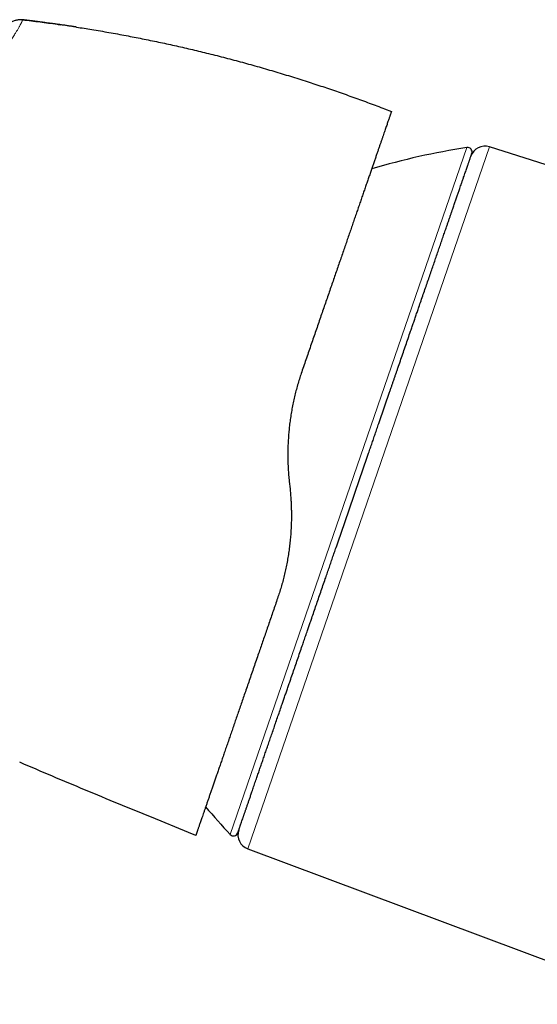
# Model space of a CAD drawing. Header units: millimetres. Extents: x 8 to 932, y 12 to 523.
# Tile 6 of 53: x 176 to 211, y 457 to 523. Entities that reach past the tile are written whole.
import ezdxf

# ---------------------------------------------------------------- set-up
doc = ezdxf.new("R2010")
doc.units = ezdxf.units.MM

msp = doc.modelspace()

# ---------------------------------------------------------------- linework, layer by layer
at = {"color": 7, "linetype": 'Continuous', "lineweight": 30}
for p, q in [((176.623, 522.765), (176.584, 522.77)), ((200.756, 516.82), (201.21, 516.645)), ((234.48, 505.854), (207.758, 514.279)), ((194.382, 491.933), (194.435, 491.429)), ((187.662, 468.484), (185.182, 469.493)), ((188.148, 468.287), (187.662, 468.484)), ((191.609, 467.379), (219.365, 457.001))]:
    msp.add_line(p, q, dxfattribs=at)
at = {"color": 252, "linetype": 'Continuous', "lineweight": 0}
for p, q in [((190.445, 468.342), (206.248, 514.237)), ((207.758, 514.279), (191.609, 467.379))]:
    msp.add_line(p, q, dxfattribs=at)
at = {"color": 7, "linetype": 'Continuous', "lineweight": 30}
for centre, radius, start, end in [((213.985, 464.839), 50, 98.90124, 106.3748), ((206.294, 513.94), 0.3, 341, 98.90124), ((207.458, 513.326), 1, 72.5, 161), ((226.954, 502.505), 50, 220.26675, 223.09876), ((190.664, 468.547), 0.3, 223.09876, 341), ((191.959, 468.315), 1, 161, 249.5)]:
    msp.add_arc(centre, radius, start, end, dxfattribs=at)
at = {"color": 252, "linetype": 'Continuous', "lineweight": 0}
msp.add_open_spline([(176.582, 522.767), (176.582, 522.766), (176.58, 522.763), (176.577, 522.755), (176.571, 522.741), (176.564, 522.723), (176.555, 522.701), (176.545, 522.678), (176.535, 522.654), (176.524, 522.63), (176.512, 522.604), (176.498, 522.574), (176.482, 522.543), (176.465, 522.508), (176.445, 522.469), (176.42, 522.422), (176.388, 522.363), (176.35, 522.294), (176.306, 522.216), (176.257, 522.132), (176.207, 522.048), (176.156, 521.964), (176.101, 521.873), (176.053, 521.796), (176.016, 521.738), (175.992, 521.7), (175.968, 521.662), (175.943, 521.622), (175.917, 521.581), (175.89, 521.539), (175.841, 521.462), (175.765, 521.345), (175.657, 521.179), (175.549, 521.013), (175.47, 520.894), (175.43, 520.832), (175.418, 520.815), (175.407, 520.798), (175.395, 520.78), (175.384, 520.763), (175.371, 520.744), (175.336, 520.691), (175.278, 520.604), (175.199, 520.485), (175.113, 520.357), (175.023, 520.223), (174.929, 520.082), (174.839, 519.948), (174.754, 519.823), (174.675, 519.706), (174.602, 519.599), (174.537, 519.502), (174.478, 519.416), (174.429, 519.344), (174.389, 519.284), (174.357, 519.237), (174.335, 519.206), (174.317, 519.18), (174.3, 519.155), (174.277, 519.121), (174.253, 519.086), (174.229, 519.051), (174.204, 519.015), (174.135, 518.914), (174.017, 518.742), (173.851, 518.502), (173.68, 518.256), (173.505, 518.004), (173.323, 517.742), (173.129, 517.463), (172.925, 517.17), (172.712, 516.865), (172.503, 516.566), (172.298, 516.273), (172.098, 515.988), (171.879, 515.677), (171.634, 515.33), (171.356, 514.936), (171.062, 514.522), (170.754, 514.087), (170.462, 513.675), (170.188, 513.289), (169.934, 512.931), (169.645, 512.523), (169.423, 512.21), (169.273, 511.997), (169.225, 511.93), (169.177, 511.862), (169.129, 511.794), (169.08, 511.726), (168.914, 511.49), (168.627, 511.084), (168.218, 510.504), (167.806, 509.918), (167.406, 509.349), (167.02, 508.8), (166.663, 508.291), (166.38, 507.889), (166.216, 507.654), (166.154, 507.566), (166.135, 507.539), (166.116, 507.512), (166.097, 507.485), (166.078, 507.457), (165.992, 507.335), (165.845, 507.125), (165.642, 506.835), (165.453, 506.565), (165.279, 506.316), (165.12, 506.088), (164.994, 505.905), (164.895, 505.764), (164.823, 505.659), (164.755, 505.562), (164.692, 505.472), (164.635, 505.389), (164.566, 505.289), (164.484, 505.169), (164.333, 504.951), (164.132, 504.659), (163.885, 504.299), (163.698, 504.024), (163.567, 503.831), (163.49, 503.718), (163.414, 503.606), (163.339, 503.495), (163.266, 503.386), (163.193, 503.277), (163.007, 503.001), (162.711, 502.558), (162.414, 502.111), (162.229, 501.83), (162.152, 501.712), (162.075, 501.595), (161.998, 501.477), (161.922, 501.361), (161.846, 501.244), (161.771, 501.128), (161.67, 500.974), (161.54, 500.773), (161.376, 500.518), (161.198, 500.241), (161.057, 500.02), (160.955, 499.86), (160.886, 499.753), (160.81, 499.632), (160.727, 499.502), (160.652, 499.384), (160.584, 499.277), (160.521, 499.178), (160.464, 499.087), (160.412, 499.006), (160.373, 498.944), (160.345, 498.9), (160.326, 498.87), (160.313, 498.849), (160.306, 498.838), (160.304, 498.834)], degree=3, knots=[0, 0, 0, 0, 0.007778, 0.01897, 0.030635, 0.042774, 0.054864, 0.066318, 0.075272, 0.084185, 0.093057, 0.10189, 0.110681, 0.118693, 0.126712, 0.136547, 0.146898, 0.157766, 0.169151, 0.180007, 0.189543, 0.198261, 0.207286, 0.216616, 0.219827, 0.223072, 0.226352, 0.229666, 0.233015, 0.236399, 0.239817, 0.251068, 0.262662, 0.274596, 0.283636, 0.284662, 0.28569, 0.286721, 0.287754, 0.28879, 0.289828, 0.291142, 0.29806, 0.304653, 0.310921, 0.318534, 0.325604, 0.332132, 0.338117, 0.34356, 0.348461, 0.35282, 0.356637, 0.359911, 0.362358, 0.36438, 0.365978, 0.36642, 0.367722, 0.369196, 0.370679, 0.372171, 0.37367, 0.375179, 0.384798, 0.394749, 0.403914, 0.413611, 0.42347, 0.433058, 0.444119, 0.454796, 0.465088, 0.474996, 0.48452, 0.493662, 0.505873, 0.518586, 0.531799, 0.545515, 0.559735, 0.570483, 0.581503, 0.592794, 0.608114, 0.610155, 0.612205, 0.614262, 0.616328, 0.618402, 0.620483, 0.637786, 0.655224, 0.672801, 0.690517, 0.706223, 0.722036, 0.736039, 0.742225, 0.743037, 0.743848, 0.74466, 0.745472, 0.746285, 0.747097, 0.756393, 0.765061, 0.773104, 0.780519, 0.787308, 0.793469, 0.796805, 0.799924, 0.802824, 0.805506, 0.80797, 0.810216, 0.81439, 0.818627, 0.829674, 0.840357, 0.850675, 0.854067, 0.857418, 0.860727, 0.863995, 0.867222, 0.870407, 0.873551, 0.891664, 0.909458, 0.912915, 0.916361, 0.919794, 0.923215, 0.926624, 0.93002, 0.933404, 0.936776, 0.943552, 0.950959, 0.958997, 0.967667, 0.970259, 0.972904, 0.976996, 0.980755, 0.98418, 0.987272, 0.99003, 0.992826, 0.995169, 0.997057, 0.998176, 0.999039, 0.999647, 1, 1, 1, 1], dxfattribs=at)
at = {"color": 7, "linetype": 'Continuous', "lineweight": 30}
for points, knots in [([(176.584, 522.767), (176.567, 522.769), (176.533, 522.773), (176.478, 522.776), (176.417, 522.776), (176.35, 522.771), (176.269, 522.761), (176.175, 522.743), (176.071, 522.717), (175.964, 522.684), (175.857, 522.644), (175.753, 522.599), (175.653, 522.548), (175.559, 522.494), (175.474, 522.438), (175.401, 522.383), (175.339, 522.329), (175.29, 522.277), (175.261, 522.243), (175.248, 522.227)], [0, 0, 0, 0, 0.033857, 0.070158, 0.110558, 0.155819, 0.205934, 0.274436, 0.347581, 0.423166, 0.499469, 0.575802, 0.651502, 0.724854, 0.793631, 0.855814, 0.910298, 0.957532, 1, 1, 1, 1]), ([(176.584, 522.77), (176.584, 522.77), (176.584, 522.77), (176.582, 522.767), (176.582, 522.767)], [0, 0, 0, 0, 0.776973, 1, 1, 1, 1]), ([(180.173, 522.284), (180.169, 522.284), (180.162, 522.285), (180.143, 522.288), (180.117, 522.292), (180.08, 522.298), (180.03, 522.305), (179.964, 522.315), (179.886, 522.327), (179.796, 522.34), (179.694, 522.355), (179.579, 522.372), (179.453, 522.39), (179.315, 522.41), (179.166, 522.432), (179.009, 522.454), (178.841, 522.477), (178.663, 522.502), (178.474, 522.528), (178.273, 522.555), (178.061, 522.583), (177.845, 522.611), (177.624, 522.64), (177.401, 522.668), (177.167, 522.697), (176.925, 522.727), (176.729, 522.75), (176.613, 522.764), (176.582, 522.767)], [0, 0, 0, 0, 0.009857, 0.020178, 0.031259, 0.043339, 0.061308, 0.0817, 0.104734, 0.130561, 0.159289, 0.190997, 0.225742, 0.263569, 0.304512, 0.346773, 0.391949, 0.440056, 0.491107, 0.545113, 0.602082, 0.662023, 0.719584, 0.779653, 0.842233, 0.907327, 0.974938, 1, 1, 1, 1]), ([(176.584, 522.77), (176.97, 522.723), (177.741, 522.63), (178.587, 522.518), (179.047, 522.45), (179.124, 522.438)], [0, 0, 0, 0, 0.45482, 0.90964, 1, 1, 1, 1]), ([(179.124, 522.44), (179.09, 522.444), (179.016, 522.455), (178.942, 522.465), (178.901, 522.471)], [0, 0, 0, 0, 0.454322, 1, 1, 1, 1]), ([(180.173, 522.283), (180.514, 522.23), (181.24, 522.116), (182.346, 521.927), (183.47, 521.722), (184.57, 521.508), (185.645, 521.287), (186.718, 521.054), (187.789, 520.809), (188.878, 520.547), (189.986, 520.267), (191.112, 519.969), (192.234, 519.658), (193.353, 519.334), (194.468, 518.997), (195.557, 518.653), (196.622, 518.304), (197.662, 517.951), (198.698, 517.586), (199.73, 517.21), (200.414, 516.95), (200.756, 516.82)], [0, 0, 0, 0, 0.048624, 0.103211, 0.157798, 0.209266, 0.260734, 0.312202, 0.36367, 0.415138, 0.469725, 0.524312, 0.578899, 0.633486, 0.688073, 0.74266, 0.794128, 0.845596, 0.897064, 0.948532, 1, 1, 1, 1]), ([(201.21, 516.645), (201.21, 516.644), (201.209, 516.642), (201.204, 516.627), (201.196, 516.604), (201.185, 516.57), (201.17, 516.527), (201.152, 516.476), (201.131, 516.415), (201.107, 516.345), (201.08, 516.265), (201.049, 516.175), (201.014, 516.075), (200.976, 515.966), (200.935, 515.847), (200.891, 515.718), (200.844, 515.581), (200.793, 515.433), (200.739, 515.277), (200.682, 515.111), (200.621, 514.936), (200.558, 514.751), (200.492, 514.559), (200.423, 514.359), (200.351, 514.152), (200.277, 513.935), (200.198, 513.707), (200.116, 513.469), (200.03, 513.22), (199.942, 512.963), (199.85, 512.697), (199.756, 512.422), (199.658, 512.14), (199.558, 511.849), (199.455, 511.551), (199.35, 511.247), (199.243, 510.934), (199.132, 510.614), (199.02, 510.288), (198.906, 509.955), (198.789, 509.618), (198.67, 509.273), (198.549, 508.92), (198.424, 508.557), (198.296, 508.186), (198.166, 507.809), (198.034, 507.425), (197.899, 507.035), (197.762, 506.638), (197.624, 506.236), (197.484, 505.83), (197.343, 505.42), (197.2, 505.005), (197.055, 504.585), (196.91, 504.163), (196.763, 503.738), (196.616, 503.311), (196.468, 502.88), (196.317, 502.442), (196.164, 501.998), (196.008, 501.547), (195.852, 501.094), (195.695, 500.637), (195.536, 500.176), (195.376, 499.712), (195.269, 499.401), (195.215, 499.245)], [0, 0, 0, 0, 0.015714, 0.031415, 0.047107, 0.062799, 0.078495, 0.093921, 0.109364, 0.124828, 0.140412, 0.156266, 0.172075, 0.187844, 0.203581, 0.219293, 0.234985, 0.250665, 0.26636, 0.282026, 0.297668, 0.313294, 0.328911, 0.344246, 0.359586, 0.374936, 0.390426, 0.406205, 0.421958, 0.437693, 0.453417, 0.469136, 0.48486, 0.500593, 0.516178, 0.531761, 0.547351, 0.562953, 0.578576, 0.593945, 0.609347, 0.624788, 0.640189, 0.655892, 0.671591, 0.687293, 0.703004, 0.718732, 0.734483, 0.750264, 0.765902, 0.781531, 0.797159, 0.812791, 0.828434, 0.843814, 0.859218, 0.874651, 0.890056, 0.905759, 0.921452, 0.937143, 0.952836, 0.968539, 0.984259, 1, 1, 1, 1]), ([(198.763, 491.146), (198.823, 491.32), (198.943, 491.668), (199.122, 492.188), (199.301, 492.708), (199.48, 493.227), (199.637, 493.685), (199.774, 494.083), (199.891, 494.421), (200.007, 494.758), (200.124, 495.098), (200.243, 495.444), (200.384, 495.854), (200.546, 496.325), (200.728, 496.852), (200.908, 497.374), (201.05, 497.788), (201.156, 498.096), (201.226, 498.298), (201.295, 498.5), (201.364, 498.701), (201.434, 498.902), (201.502, 499.102), (201.571, 499.302), (201.672, 499.594), (201.804, 499.977), (201.966, 500.449), (202.127, 500.915), (202.285, 501.375), (202.424, 501.778), (202.543, 502.125), (202.644, 502.418), (202.744, 502.708), (202.844, 502.997), (202.942, 503.283), (203.058, 503.619), (203.19, 504.003), (203.338, 504.433), (203.483, 504.854), (203.626, 505.268), (203.765, 505.672), (203.9, 506.066), (204.033, 506.45), (204.162, 506.827), (204.29, 507.199), (204.416, 507.564), (204.539, 507.922), (204.659, 508.271), (204.776, 508.61), (204.877, 508.902), (204.962, 509.15), (205.033, 509.357), (205.103, 509.56), (205.172, 509.758), (205.239, 509.953), (205.315, 510.175), (205.4, 510.421), (205.492, 510.688), (205.58, 510.944), (205.665, 511.19), (205.739, 511.405), (205.803, 511.591), (205.858, 511.752), (205.901, 511.875), (205.932, 511.965), (205.952, 512.024), (205.972, 512.081), (205.991, 512.138), (206.01, 512.194), (206.043, 512.288), (206.087, 512.416), (206.141, 512.572), (206.191, 512.72), (206.239, 512.858), (206.284, 512.988), (206.322, 513.1), (206.356, 513.196), (206.384, 513.279), (206.411, 513.357), (206.435, 513.428), (206.457, 513.492), (206.481, 513.56), (206.505, 513.629), (206.527, 513.695), (206.546, 513.749), (206.56, 513.791), (206.57, 513.821), (206.577, 513.839), (206.578, 513.842), (206.578, 513.843)], [0, 0, 0, 0, 0.014638, 0.029253, 0.043853, 0.058446, 0.07304, 0.082599, 0.092164, 0.101737, 0.11132, 0.121178, 0.131337, 0.146554, 0.161754, 0.176945, 0.192137, 0.198107, 0.204079, 0.210053, 0.21603, 0.222011, 0.227996, 0.233985, 0.23998, 0.254418, 0.268832, 0.283229, 0.297615, 0.311998, 0.321418, 0.330842, 0.340272, 0.349711, 0.359159, 0.36862, 0.383368, 0.398089, 0.412792, 0.427483, 0.442172, 0.456603, 0.471046, 0.48551, 0.5, 0.514748, 0.529469, 0.544171, 0.558863, 0.573551, 0.583171, 0.592796, 0.602426, 0.612066, 0.621716, 0.63138, 0.645819, 0.660233, 0.674629, 0.689015, 0.703399, 0.713949, 0.724505, 0.735069, 0.739222, 0.743378, 0.747535, 0.751694, 0.755856, 0.760021, 0.772956, 0.785871, 0.798772, 0.811664, 0.824553, 0.837444, 0.847577, 0.857717, 0.867866, 0.878028, 0.887931, 0.897512, 0.912159, 0.926791, 0.941416, 0.956041, 0.970675, 0.985326, 1, 1, 1, 1]), ([(195.215, 499.245), (195.172, 499.118), (195.087, 498.864), (194.969, 498.476), (194.859, 498.083), (194.758, 497.685), (194.667, 497.284), (194.585, 496.88), (194.513, 496.475), (194.451, 496.065), (194.408, 495.728), (194.379, 495.464), (194.36, 495.276), (194.344, 495.086), (194.33, 494.896), (194.317, 494.705), (194.305, 494.477), (194.295, 494.21), (194.289, 493.905), (194.288, 493.564), (194.295, 493.186), (194.313, 492.77), (194.341, 492.352), (194.368, 492.073), (194.382, 491.933)], [0, 0, 0, 0, 0.0554314, 0.1110221, 0.1667873, 0.2227422, 0.2789016, 0.3342717, 0.3898672, 0.4457018, 0.5017891, 0.5271295, 0.5525406, 0.5780237, 0.6035799, 0.6292102, 0.654916, 0.6954653, 0.7362078, 0.7771477, 0.8322938, 0.8878114, 0.9437103, 1, 1, 1, 1]), ([(194.435, 491.429), (194.445, 491.326), (194.466, 491.12), (194.49, 490.813), (194.508, 490.508), (194.52, 490.206), (194.527, 489.906), (194.529, 489.606), (194.525, 489.267), (194.513, 488.888), (194.489, 488.473), (194.456, 488.064), (194.413, 487.655), (194.359, 487.247), (194.296, 486.84), (194.223, 486.436), (194.141, 486.035), (194.05, 485.64), (193.951, 485.252), (193.843, 484.869), (193.728, 484.49), (193.644, 484.242), (193.602, 484.117)], [0, 0, 0, 0, 0.041078, 0.081796, 0.122159, 0.162172, 0.201839, 0.241168, 0.281451, 0.337076, 0.392334, 0.447241, 0.501816, 0.557392, 0.612977, 0.668591, 0.724255, 0.779989, 0.834815, 0.889746, 0.944802, 1, 1, 1, 1]), ([(190.948, 468.449), (190.948, 468.45), (190.949, 468.453), (190.955, 468.471), (190.966, 468.501), (190.98, 468.543), (190.996, 468.59), (191.013, 468.639), (191.029, 468.686), (191.047, 468.738), (191.067, 468.795), (191.089, 468.859), (191.117, 468.941), (191.153, 469.046), (191.198, 469.176), (191.247, 469.318), (191.29, 469.442), (191.323, 469.539), (191.346, 469.605), (191.369, 469.673), (191.393, 469.743), (191.418, 469.815), (191.444, 469.889), (191.47, 469.965), (191.509, 470.079), (191.563, 470.236), (191.634, 470.441), (191.708, 470.657), (191.786, 470.883), (191.858, 471.092), (191.923, 471.28), (191.979, 471.445), (192.038, 471.614), (192.097, 471.788), (192.159, 471.966), (192.233, 472.182), (192.322, 472.44), (192.426, 472.742), (192.533, 473.054), (192.644, 473.375), (192.757, 473.704), (192.873, 474.04), (192.991, 474.383), (193.112, 474.735), (193.237, 475.098), (193.366, 475.471), (193.498, 475.855), (193.633, 476.247), (193.77, 476.646), (193.894, 477.006), (194.004, 477.324), (194.098, 477.598), (194.193, 477.875), (194.29, 478.155), (194.388, 478.439), (194.503, 478.773), (194.635, 479.159), (194.787, 479.598), (194.94, 480.043), (195.095, 480.493), (195.238, 480.909), (195.368, 481.287), (195.485, 481.627), (195.58, 481.901), (195.65, 482.107), (195.697, 482.243), (195.744, 482.379), (195.791, 482.516), (195.839, 482.654), (195.92, 482.888), (196.034, 483.221), (196.183, 483.654), (196.333, 484.09), (196.484, 484.528), (196.636, 484.969), (196.778, 485.381), (196.91, 485.763), (197.031, 486.115), (197.153, 486.469), (197.274, 486.821), (197.393, 487.167), (197.531, 487.567), (197.688, 488.024), (197.866, 488.541), (198.045, 489.06), (198.224, 489.58), (198.403, 490.101), (198.583, 490.623), (198.703, 490.972), (198.763, 491.146)], [0, 0, 0, 0, 0.014636, 0.02925, 0.04385, 0.058442, 0.073036, 0.082596, 0.092162, 0.101736, 0.11132, 0.121178, 0.131337, 0.146554, 0.161754, 0.176945, 0.192137, 0.198107, 0.204079, 0.210053, 0.21603, 0.222011, 0.227996, 0.233985, 0.23998, 0.254418, 0.268832, 0.283229, 0.297615, 0.311998, 0.321418, 0.330842, 0.340272, 0.349711, 0.359159, 0.36862, 0.383368, 0.398089, 0.412792, 0.427483, 0.442172, 0.456603, 0.471046, 0.48551, 0.5, 0.514748, 0.529469, 0.544171, 0.558863, 0.573551, 0.583171, 0.592796, 0.602426, 0.612066, 0.621716, 0.63138, 0.645819, 0.660233, 0.674629, 0.689015, 0.703399, 0.713949, 0.724505, 0.735069, 0.739222, 0.743378, 0.747535, 0.751694, 0.755856, 0.760021, 0.772956, 0.785871, 0.798772, 0.811664, 0.824553, 0.837444, 0.847577, 0.857717, 0.867866, 0.878028, 0.887932, 0.897514, 0.912162, 0.926794, 0.941419, 0.956045, 0.970678, 0.985327, 1, 1, 1, 1]), ([(193.602, 484.117), (193.553, 483.976), (193.456, 483.693), (193.311, 483.272), (193.167, 482.854), (193.024, 482.439), (192.882, 482.028), (192.743, 481.623), (192.605, 481.222), (192.468, 480.826), (192.325, 480.41), (192.175, 479.976), (192.019, 479.523), (191.865, 479.077), (191.714, 478.637), (191.564, 478.202), (191.419, 477.782), (191.279, 477.374), (191.143, 476.981), (191.01, 476.595), (190.879, 476.215), (190.751, 475.843), (190.625, 475.478), (190.502, 475.12), (190.379, 474.764), (190.258, 474.411), (190.137, 474.061), (190.02, 473.72), (189.905, 473.388), (189.794, 473.065), (189.687, 472.755), (189.585, 472.458), (189.487, 472.175), (189.393, 471.9), (189.302, 471.635), (189.213, 471.379), (189.128, 471.133), (189.047, 470.896), (188.967, 470.664), (188.89, 470.44), (188.815, 470.223), (188.744, 470.017), (188.677, 469.823), (188.614, 469.639), (188.557, 469.474), (188.506, 469.326), (188.46, 469.194), (188.418, 469.07), (188.378, 468.956), (188.342, 468.851), (188.309, 468.756), (188.279, 468.669), (188.252, 468.591), (188.228, 468.52), (188.207, 468.458), (188.189, 468.405), (188.174, 468.362), (188.162, 468.328), (188.154, 468.304), (188.149, 468.289), (188.148, 468.288), (188.148, 468.287)], [0, 0, 0, 0, 0.015572, 0.031165, 0.046787, 0.062441, 0.078136, 0.093594, 0.109103, 0.124666, 0.140082, 0.158418, 0.17675, 0.195086, 0.213436, 0.231808, 0.250211, 0.267713, 0.285192, 0.302654, 0.320107, 0.33756, 0.355019, 0.372491, 0.389965, 0.408248, 0.426516, 0.444779, 0.463045, 0.481323, 0.499621, 0.517188, 0.534727, 0.552248, 0.569757, 0.587263, 0.604773, 0.622295, 0.639799, 0.658104, 0.676385, 0.694653, 0.712914, 0.73118, 0.749458, 0.76531, 0.781114, 0.796877, 0.812603, 0.828299, 0.843692, 0.859067, 0.874431, 0.890045, 0.905914, 0.921718, 0.937464, 0.953158, 0.968808, 0.984419, 1, 1, 1, 1]), ([(185.182, 469.493), (184.446, 469.793), (182.975, 470.394), (180.774, 471.309), (178.576, 472.232), (177.115, 472.857), (176.385, 473.169)], [0, 0, 0, 0, 0.25, 0.5, 0.75, 1, 1, 1, 1])]:
    msp.add_open_spline(points, degree=3, knots=knots, dxfattribs=at)

doc.saveas('drawing.dxf')
